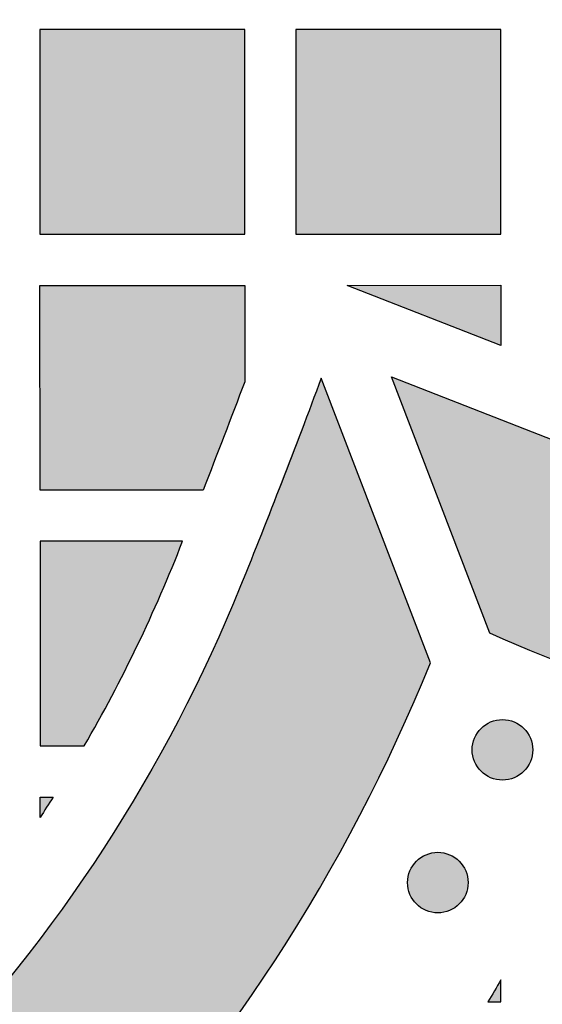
# Model space of a CAD drawing. Header units: millimetres. Extents: x -3873 to -97, y 912 to 4165.
# Tile 100 of 256: x -3283 to -3253, y 1264 to 1321. Entities that reach past the tile are written whole.
import ezdxf

# ---------------------------------------------------------------- set-up
doc = ezdxf.new("R2010")
doc.units = ezdxf.units.MM
doc.layers.add('pattern', color=7, linetype='Continuous', true_color=0x000000)

msp = doc.modelspace()

# ---------------------------------------------------------------- hatches: boundary and pattern name
at = {"layer": 'pattern'}
for points in [[(-3255.671, 1285.41), (-3261.426, 1300.434), (-3247.199, 1294.869), (-3244.691, 1293.935), (-3242.144, 1293.079), (-3239.562, 1292.304), (-3236.95, 1291.612), (-3234.31, 1291.004), (-3231.648, 1290.483), (-3228.967, 1290.049), (-3226.272, 1289.702), (-3223.567, 1289.445), (-3220.857, 1289.277), (-3218.145, 1289.198), (-3215.437, 1289.208), (-3212.736, 1289.306), (-3210.047, 1289.492), (-3207.374, 1289.765), (-3204.721, 1290.122), (-3203.727, 1290.283), (-3202.733, 1290.463), (-3201.74, 1290.664), (-3200.749, 1290.884), (-3199.76, 1291.125), (-3198.774, 1291.385), (-3197.792, 1291.666), (-3196.813, 1291.967), (-3195.839, 1292.288), (-3194.87, 1292.628), (-3193.907, 1292.988), (-3192.95, 1293.368), (-3192.001, 1293.767), (-3191.059, 1294.185), (-3190.125, 1294.622), (-3189.2, 1295.078), (-3188.284, 1295.552), (-3187.379, 1296.045), (-3186.483, 1296.555), (-3185.599, 1297.083), (-3184.725, 1297.627), (-3183.864, 1298.189), (-3183.015, 1298.767), (-3182.179, 1299.361), (-3181.357, 1299.97), (-3180.548, 1300.595), (-3179.753, 1301.234), (-3178.973, 1301.888), (-3178.207, 1302.555), (-3177.457, 1303.235), (-3176.722, 1303.928), (-3176.003, 1304.633), (-3175.298, 1305.352), (-3174.605, 1306.087), (-3173.925, 1306.837), (-3173.258, 1307.603), (-3172.605, 1308.384), (-3171.966, 1309.178), (-3171.341, 1309.988), (-3170.732, 1310.81), (-3170.138, 1311.646), (-3169.56, 1312.495), (-3168.999, 1313.357), (-3168.454, 1314.23), (-3167.927, 1315.114), (-3167.416, 1316.01), (-3166.924, 1316.916), (-3166.45, 1317.832), (-3165.994, 1318.757), (-3165.557, 1319.691), (-3165.139, 1320.633), (-3164.741, 1321.582), (-3164.361, 1322.539), (-3164.001, 1323.502), (-3163.661, 1324.471), (-3163.34, 1325.445), (-3163.04, 1326.424), (-3162.759, 1327.407), (-3162.499, 1328.393), (-3162.258, 1329.382), (-3162.038, 1330.373), (-3161.838, 1331.366), (-3161.657, 1332.359), (-3161.497, 1333.354), (-3161.14, 1336.006), (-3160.868, 1338.679), (-3160.682, 1341.368), (-3160.584, 1344.069), (-3160.575, 1346.778), (-3160.654, 1349.489), (-3160.823, 1352.2), (-3161.081, 1354.905), (-3161.427, 1357.6), (-3161.862, 1360.281), (-3162.384, 1362.943), (-3162.992, 1365.582), (-3163.684, 1368.194), (-3164.46, 1370.776), (-3165.316, 1373.323), (-3166.251, 1375.831), (-3171.818, 1390.057), (-3156.793, 1384.304), (-3156.127, 1382.778), (-3155.487, 1381.236), (-3154.873, 1379.68), (-3154.285, 1378.109), (-3153.724, 1376.526), (-3153.19, 1374.93), (-3152.684, 1373.323), (-3152.207, 1371.704), (-3151.757, 1370.075), (-3151.336, 1368.436), (-3150.944, 1366.789), (-3150.582, 1365.133), (-3150.249, 1363.47), (-3149.945, 1361.801), (-3149.672, 1360.126), (-3149.428, 1358.445), (-3149.215, 1356.761), (-3149.032, 1355.074), (-3148.879, 1353.384), (-3148.757, 1351.693), (-3148.665, 1350), (-3148.603, 1348.308), (-3148.572, 1346.616), (-3148.571, 1344.926), (-3148.6, 1343.239), (-3148.659, 1341.554), (-3148.748, 1339.874), (-3148.866, 1338.198), (-3149.014, 1336.528), (-3149.191, 1334.865), (-3149.397, 1333.208), (-3149.632, 1331.559), (-3149.83, 1330.333), (-3150.052, 1329.108), (-3150.299, 1327.884), (-3150.57, 1326.662), (-3150.867, 1325.443), (-3151.188, 1324.227), (-3151.534, 1323.015), (-3151.905, 1321.808), (-3152.3, 1320.607), (-3152.719, 1319.413), (-3153.163, 1318.225), (-3153.631, 1317.046), (-3154.123, 1315.875), (-3154.638, 1314.714), (-3155.177, 1313.562), (-3155.739, 1312.422), (-3156.323, 1311.293), (-3156.93, 1310.176), (-3157.559, 1309.071), (-3158.21, 1307.981), (-3158.881, 1306.904), (-3159.573, 1305.842), (-3160.286, 1304.796), (-3161.018, 1303.765), (-3161.769, 1302.75), (-3162.539, 1301.753), (-3163.327, 1300.773), (-3164.133, 1299.81), (-3164.955, 1298.866), (-3165.794, 1297.941), (-3166.648, 1297.035), (-3167.517, 1296.149), (-3168.403, 1295.279), (-3169.309, 1294.425), (-3170.234, 1293.586), (-3171.178, 1292.764), (-3172.14, 1291.958), (-3173.12, 1291.17), (-3174.118, 1290.4), (-3175.132, 1289.648), (-3176.163, 1288.916), (-3177.209, 1288.203), (-3178.271, 1287.511), (-3179.348, 1286.839), (-3180.438, 1286.189), (-3181.542, 1285.559), (-3182.659, 1284.952), (-3183.788, 1284.368), (-3184.929, 1283.806), (-3186.08, 1283.267), (-3187.241, 1282.751), (-3188.412, 1282.259), (-3189.592, 1281.791), (-3190.779, 1281.347), (-3191.974, 1280.927), (-3193.174, 1280.532), (-3194.381, 1280.161), (-3195.593, 1279.815), (-3196.809, 1279.494), (-3198.028, 1279.197), (-3199.25, 1278.925), (-3200.474, 1278.678), (-3201.699, 1278.455), (-3202.925, 1278.258), (-3204.574, 1278.023), (-3206.23, 1277.817), (-3207.894, 1277.639), (-3209.564, 1277.491), (-3211.239, 1277.372), (-3212.92, 1277.283), (-3214.604, 1277.224), (-3216.292, 1277.195), (-3217.982, 1277.195), (-3219.673, 1277.226), (-3221.366, 1277.288), (-3223.058, 1277.379), (-3224.75, 1277.501), (-3226.439, 1277.654), (-3228.127, 1277.837), (-3229.811, 1278.05), (-3231.491, 1278.293), (-3233.166, 1278.566), (-3234.836, 1278.869), (-3236.499, 1279.202), (-3238.154, 1279.564), (-3239.802, 1279.956), (-3241.441, 1280.376), (-3243.07, 1280.826), (-3244.689, 1281.303), (-3246.296, 1281.809), (-3247.892, 1282.342), (-3249.476, 1282.903), (-3251.046, 1283.491), (-3252.602, 1284.105), (-3254.144, 1284.744)], [(-3282.035, 1320.802), (-3282.034, 1308.802), (-3270.034, 1308.803), (-3270.035, 1320.803)], [(-3255.035, 1320.804), (-3267.035, 1320.803), (-3267.034, 1308.803), (-3255.035, 1308.804)], [(-3270.034, 1300.156), (-3272.477, 1293.803), (-3282.033, 1293.802), (-3282.034, 1305.802), (-3270.034, 1305.803)], [(-3255.034, 1302.283), (-3264.034, 1305.803), (-3255.034, 1305.804)], [(-3300.98, 1235.74), (-3299.565, 1236.481), (-3298.164, 1237.251), (-3296.777, 1238.052), (-3295.406, 1238.881), (-3294.051, 1239.74), (-3292.713, 1240.627), (-3291.393, 1241.541), (-3290.092, 1242.484), (-3288.811, 1243.452), (-3287.55, 1244.447), (-3286.311, 1245.468), (-3285.094, 1246.513), (-3283.9, 1247.582), (-3282.729, 1248.674), (-3281.583, 1249.789), (-3280.461, 1250.925), (-3278.783, 1252.703), (-3277.145, 1254.524), (-3275.547, 1256.387), (-3273.993, 1258.29), (-3272.483, 1260.232), (-3271.019, 1262.212), (-3269.602, 1264.227), (-3268.233, 1266.277), (-3266.914, 1268.359), (-3265.646, 1270.471), (-3264.43, 1272.612), (-3263.266, 1274.78), (-3262.157, 1276.972), (-3261.101, 1279.188), (-3260.101, 1281.424), (-3259.156, 1283.678), (-3265.549, 1300.368), (-3270.278, 1288.184), (-3271.112, 1286.193), (-3271.995, 1284.219), (-3272.927, 1282.263), (-3273.907, 1280.327), (-3274.934, 1278.414), (-3276.008, 1276.523), (-3277.128, 1274.658), (-3278.292, 1272.82), (-3279.5, 1271.011), (-3280.752, 1269.231), (-3282.044, 1267.483), (-3283.378, 1265.768), (-3284.75, 1264.088), (-3286.16, 1262.443), (-3287.607, 1260.836), (-3289.088, 1259.266), (-3290.037, 1258.305), (-3291.006, 1257.363), (-3291.995, 1256.439), (-3293.005, 1255.536), (-3294.034, 1254.652), (-3295.082, 1253.79), (-3296.147, 1252.948), (-3297.23, 1252.129), (-3298.33, 1251.333), (-3299.446, 1250.56), (-3300.577, 1249.81), (-3301.723, 1249.084), (-3302.882, 1248.383), (-3304.055, 1247.706), (-3305.239, 1247.055), (-3306.435, 1246.429), (-3307.709, 1245.802), (-3309.005, 1245.211), (-3310.32, 1244.656), (-3311.655, 1244.14), (-3313.007, 1243.662), (-3314.373, 1243.224), (-3315.754, 1242.827), (-3317.146, 1242.47), (-3318.548, 1242.155), (-3319.959, 1241.881), (-3321.375, 1241.649), (-3322.796, 1241.46), (-3324.219, 1241.313), (-3325.643, 1241.208), (-3327.066, 1241.145), (-3328.486, 1241.124), (-3329.905, 1241.146), (-3331.328, 1241.21), (-3332.752, 1241.316), (-3334.175, 1241.464), (-3335.596, 1241.655), (-3337.012, 1241.888), (-3338.422, 1242.162), (-3339.824, 1242.479), (-3341.216, 1242.837), (-3342.596, 1243.236), (-3343.963, 1243.675), (-3345.314, 1244.153), (-3346.648, 1244.671), (-3347.964, 1245.226), (-3349.259, 1245.818), (-3350.532, 1246.446), (-3351.728, 1247.073), (-3352.912, 1247.725), (-3354.084, 1248.403), (-3355.242, 1249.105), (-3356.388, 1249.832), (-3357.518, 1250.583), (-3358.633, 1251.357), (-3359.732, 1252.154), (-3360.815, 1252.974), (-3361.88, 1253.816), (-3362.927, 1254.679), (-3363.955, 1255.564), (-3364.964, 1256.468), (-3365.953, 1257.392), (-3366.921, 1258.336), (-3367.869, 1259.297), (-3369.349, 1260.868), (-3370.795, 1262.477), (-3372.204, 1264.122), (-3373.575, 1265.804), (-3374.906, 1267.52), (-3376.198, 1269.269), (-3377.447, 1271.049), (-3378.654, 1272.86), (-3379.817, 1274.699), (-3380.935, 1276.565), (-3382.008, 1278.456), (-3383.033, 1280.371), (-3384.012, 1282.307), (-3384.942, 1284.264), (-3385.824, 1286.239), (-3386.656, 1288.23), (-3391.376, 1300.417), (-3397.782, 1283.733), (-3396.839, 1281.478), (-3395.84, 1279.241), (-3394.787, 1277.025), (-3393.679, 1274.831), (-3392.517, 1272.663), (-3391.302, 1270.521), (-3390.036, 1268.407), (-3388.719, 1266.324), (-3387.352, 1264.274), (-3385.936, 1262.257), (-3384.474, 1260.276), (-3382.965, 1258.333), (-3381.412, 1256.428), (-3379.816, 1254.564), (-3378.179, 1252.742), (-3376.503, 1250.963), (-3375.382, 1249.826), (-3374.236, 1248.71), (-3373.067, 1247.617), (-3371.873, 1246.547), (-3370.657, 1245.501), (-3369.419, 1244.48), (-3368.159, 1243.484), (-3366.879, 1242.514), (-3365.578, 1241.571), (-3364.259, 1240.655), (-3362.922, 1239.767), (-3361.568, 1238.907), (-3360.197, 1238.077), (-3358.811, 1237.275), (-3357.41, 1236.504), (-3355.996, 1235.762), (-3354.408, 1234.979), (-3352.792, 1234.24), (-3351.15, 1233.547), (-3349.486, 1232.902), (-3347.8, 1232.305), (-3346.095, 1231.757), (-3344.373, 1231.26), (-3342.637, 1230.813), (-3340.888, 1230.418), (-3339.128, 1230.076), (-3337.361, 1229.786), (-3335.589, 1229.548), (-3333.813, 1229.363), (-3332.037, 1229.231), (-3330.262, 1229.152), (-3328.491, 1229.124), (-3326.719, 1229.15), (-3324.944, 1229.228), (-3323.168, 1229.359), (-3321.392, 1229.542), (-3319.619, 1229.779), (-3317.852, 1230.067), (-3316.092, 1230.409), (-3314.343, 1230.802), (-3312.606, 1231.247), (-3310.884, 1231.743), (-3309.178, 1232.289), (-3307.492, 1232.885), (-3305.827, 1233.529), (-3304.185, 1234.221), (-3302.569, 1234.958)], [(-3279.445, 1278.802), (-3278.625, 1280.251), (-3277.832, 1281.716), (-3277.067, 1283.196), (-3276.33, 1284.691), (-3275.623, 1286.2), (-3274.944, 1287.723), (-3274.296, 1289.257), (-3273.678, 1290.803), (-3282.033, 1290.802), (-3282.032, 1278.802)], [(-3256.187, 1277.32), (-3256.159, 1277.293), (-3256.13, 1277.266), (-3256.1, 1277.239), (-3256.07, 1277.213), (-3256.038, 1277.187), (-3256.006, 1277.162), (-3255.972, 1277.137), (-3255.938, 1277.113), (-3255.903, 1277.09), (-3255.867, 1277.067), (-3255.831, 1277.045), (-3255.794, 1277.024), (-3255.756, 1277.003), (-3255.717, 1276.983), (-3255.678, 1276.965), (-3255.637, 1276.947), (-3255.597, 1276.93), (-3255.555, 1276.914), (-3255.513, 1276.898), (-3255.471, 1276.884), (-3255.428, 1276.871), (-3255.384, 1276.859), (-3255.341, 1276.848), (-3255.296, 1276.838), (-3255.252, 1276.83), (-3255.207, 1276.822), (-3255.161, 1276.816), (-3255.116, 1276.81), (-3255.07, 1276.806), (-3255.025, 1276.803), (-3254.979, 1276.801), (-3254.933, 1276.801), (-3254.887, 1276.801), (-3254.841, 1276.803), (-3254.795, 1276.806), (-3254.749, 1276.81), (-3254.704, 1276.816), (-3254.659, 1276.822), (-3254.614, 1276.83), (-3254.569, 1276.838), (-3254.525, 1276.848), (-3254.481, 1276.859), (-3254.437, 1276.871), (-3254.395, 1276.884), (-3254.352, 1276.898), (-3254.31, 1276.914), (-3254.269, 1276.93), (-3254.228, 1276.947), (-3254.188, 1276.965), (-3254.148, 1276.984), (-3254.11, 1277.003), (-3254.072, 1277.024), (-3254.034, 1277.045), (-3253.998, 1277.067), (-3253.962, 1277.09), (-3253.927, 1277.113), (-3253.893, 1277.137), (-3253.86, 1277.162), (-3253.828, 1277.187), (-3253.796, 1277.213), (-3253.765, 1277.239), (-3253.735, 1277.266), (-3253.706, 1277.293), (-3253.678, 1277.321), (-3253.651, 1277.349), (-3253.623, 1277.378), (-3253.597, 1277.408), (-3253.57, 1277.438), (-3253.545, 1277.47), (-3253.52, 1277.502), (-3253.495, 1277.536), (-3253.471, 1277.57), (-3253.447, 1277.605), (-3253.425, 1277.64), (-3253.403, 1277.677), (-3253.381, 1277.714), (-3253.361, 1277.752), (-3253.341, 1277.791), (-3253.322, 1277.83), (-3253.304, 1277.87), (-3253.287, 1277.911), (-3253.271, 1277.953), (-3253.256, 1277.994), (-3253.242, 1278.037), (-3253.229, 1278.08), (-3253.217, 1278.123), (-3253.206, 1278.167), (-3253.196, 1278.212), (-3253.187, 1278.256), (-3253.18, 1278.301), (-3253.173, 1278.346), (-3253.168, 1278.392), (-3253.164, 1278.438), (-3253.161, 1278.483), (-3253.159, 1278.529), (-3253.159, 1278.575), (-3253.159, 1278.621), (-3253.161, 1278.667), (-3253.164, 1278.713), (-3253.168, 1278.758), (-3253.173, 1278.804), (-3253.18, 1278.849), (-3253.187, 1278.894), (-3253.196, 1278.939), (-3253.206, 1278.983), (-3253.217, 1279.027), (-3253.229, 1279.07), (-3253.242, 1279.113), (-3253.256, 1279.156), (-3253.271, 1279.198), (-3253.288, 1279.239), (-3253.305, 1279.28), (-3253.323, 1279.32), (-3253.341, 1279.359), (-3253.361, 1279.398), (-3253.382, 1279.436), (-3253.403, 1279.473), (-3253.425, 1279.51), (-3253.448, 1279.546), (-3253.471, 1279.581), (-3253.495, 1279.615), (-3253.52, 1279.648), (-3253.545, 1279.68), (-3253.571, 1279.712), (-3253.597, 1279.743), (-3253.624, 1279.773), (-3253.651, 1279.802), (-3253.678, 1279.83), (-3253.706, 1279.857), (-3253.736, 1279.884), (-3253.765, 1279.911), (-3253.796, 1279.937), (-3253.828, 1279.963), (-3253.86, 1279.988), (-3253.893, 1280.013), (-3253.928, 1280.037), (-3253.963, 1280.06), (-3253.998, 1280.083), (-3254.035, 1280.105), (-3254.072, 1280.127), (-3254.11, 1280.147), (-3254.149, 1280.167), (-3254.188, 1280.185), (-3254.228, 1280.203), (-3254.269, 1280.22), (-3254.31, 1280.237), (-3254.352, 1280.252), (-3254.395, 1280.266), (-3254.438, 1280.279), (-3254.481, 1280.291), (-3254.525, 1280.302), (-3254.569, 1280.312), (-3254.614, 1280.32), (-3254.659, 1280.328), (-3254.704, 1280.335), (-3254.75, 1280.34), (-3254.795, 1280.344), (-3254.841, 1280.347), (-3254.887, 1280.349), (-3254.933, 1280.349), (-3254.979, 1280.349), (-3255.025, 1280.347), (-3255.071, 1280.344), (-3255.116, 1280.34), (-3255.162, 1280.335), (-3255.207, 1280.328), (-3255.252, 1280.32), (-3255.297, 1280.312), (-3255.341, 1280.302), (-3255.385, 1280.291), (-3255.428, 1280.279), (-3255.471, 1280.266), (-3255.514, 1280.252), (-3255.556, 1280.236), (-3255.597, 1280.22), (-3255.638, 1280.203), (-3255.678, 1280.185), (-3255.717, 1280.167), (-3255.756, 1280.147), (-3255.794, 1280.126), (-3255.831, 1280.105), (-3255.868, 1280.083), (-3255.903, 1280.06), (-3255.938, 1280.037), (-3255.972, 1280.013), (-3256.006, 1279.988), (-3256.038, 1279.963), (-3256.07, 1279.937), (-3256.101, 1279.911), (-3256.13, 1279.884), (-3256.159, 1279.857), (-3256.188, 1279.83), (-3256.215, 1279.801), (-3256.242, 1279.772), (-3256.269, 1279.742), (-3256.295, 1279.712), (-3256.321, 1279.68), (-3256.346, 1279.648), (-3256.371, 1279.614), (-3256.395, 1279.58), (-3256.418, 1279.545), (-3256.441, 1279.51), (-3256.463, 1279.473), (-3256.484, 1279.436), (-3256.505, 1279.398), (-3256.524, 1279.359), (-3256.543, 1279.32), (-3256.561, 1279.28), (-3256.578, 1279.239), (-3256.594, 1279.198), (-3256.609, 1279.156), (-3256.624, 1279.113), (-3256.637, 1279.07), (-3256.649, 1279.027), (-3256.66, 1278.983), (-3256.67, 1278.938), (-3256.678, 1278.894), (-3256.686, 1278.849), (-3256.692, 1278.804), (-3256.698, 1278.758), (-3256.702, 1278.712), (-3256.705, 1278.667), (-3256.707, 1278.621), (-3256.707, 1278.575), (-3256.707, 1278.529), (-3256.705, 1278.483), (-3256.702, 1278.437), (-3256.698, 1278.392), (-3256.692, 1278.346), (-3256.686, 1278.301), (-3256.678, 1278.256), (-3256.669, 1278.211), (-3256.66, 1278.167), (-3256.649, 1278.123), (-3256.637, 1278.08), (-3256.624, 1278.037), (-3256.609, 1277.994), (-3256.594, 1277.952), (-3256.578, 1277.911), (-3256.561, 1277.87), (-3256.543, 1277.83), (-3256.524, 1277.791), (-3256.505, 1277.752), (-3256.484, 1277.714), (-3256.463, 1277.677), (-3256.441, 1277.64), (-3256.418, 1277.604), (-3256.395, 1277.57), (-3256.371, 1277.535), (-3256.346, 1277.502), (-3256.321, 1277.47), (-3256.295, 1277.438), (-3256.269, 1277.407), (-3256.242, 1277.377), (-3256.215, 1277.348)], [(-3282.031, 1274.618), (-3282.032, 1275.802), (-3281.266, 1275.802)], [(-3259.977, 1269.541), (-3259.949, 1269.514), (-3259.92, 1269.486), (-3259.89, 1269.46), (-3259.859, 1269.433), (-3259.828, 1269.408), (-3259.795, 1269.382), (-3259.762, 1269.358), (-3259.728, 1269.334), (-3259.693, 1269.31), (-3259.657, 1269.288), (-3259.621, 1269.266), (-3259.583, 1269.244), (-3259.545, 1269.224), (-3259.507, 1269.204), (-3259.467, 1269.185), (-3259.427, 1269.167), (-3259.386, 1269.15), (-3259.345, 1269.134), (-3259.303, 1269.119), (-3259.26, 1269.105), (-3259.218, 1269.092), (-3259.174, 1269.08), (-3259.13, 1269.069), (-3259.086, 1269.059), (-3259.041, 1269.05), (-3258.996, 1269.043), (-3258.951, 1269.036), (-3258.906, 1269.031), (-3258.86, 1269.027), (-3258.814, 1269.024), (-3258.768, 1269.022), (-3258.722, 1269.022), (-3258.676, 1269.022), (-3258.63, 1269.024), (-3258.585, 1269.027), (-3258.539, 1269.031), (-3258.494, 1269.036), (-3258.448, 1269.043), (-3258.403, 1269.05), (-3258.359, 1269.059), (-3258.314, 1269.069), (-3258.271, 1269.08), (-3258.227, 1269.092), (-3258.184, 1269.105), (-3258.142, 1269.119), (-3258.1, 1269.134), (-3258.058, 1269.151), (-3258.018, 1269.168), (-3257.977, 1269.185), (-3257.938, 1269.204), (-3257.899, 1269.224), (-3257.861, 1269.245), (-3257.824, 1269.266), (-3257.788, 1269.288), (-3257.752, 1269.311), (-3257.717, 1269.334), (-3257.683, 1269.358), (-3257.65, 1269.383), (-3257.617, 1269.408), (-3257.585, 1269.434), (-3257.555, 1269.46), (-3257.525, 1269.487), (-3257.496, 1269.514), (-3257.468, 1269.541), (-3257.44, 1269.569), (-3257.413, 1269.599), (-3257.386, 1269.628), (-3257.36, 1269.659), (-3257.334, 1269.691), (-3257.309, 1269.723), (-3257.284, 1269.756), (-3257.26, 1269.791), (-3257.237, 1269.826), (-3257.214, 1269.861), (-3257.192, 1269.898), (-3257.171, 1269.935), (-3257.15, 1269.973), (-3257.131, 1270.012), (-3257.112, 1270.051), (-3257.094, 1270.091), (-3257.077, 1270.132), (-3257.061, 1270.173), (-3257.046, 1270.215), (-3257.032, 1270.258), (-3257.019, 1270.301), (-3257.007, 1270.344), (-3256.996, 1270.388), (-3256.986, 1270.432), (-3256.977, 1270.477), (-3256.969, 1270.522), (-3256.963, 1270.567), (-3256.958, 1270.613), (-3256.953, 1270.658), (-3256.95, 1270.704), (-3256.949, 1270.75), (-3256.948, 1270.796), (-3256.949, 1270.842), (-3256.951, 1270.888), (-3256.953, 1270.934), (-3256.958, 1270.979), (-3256.963, 1271.025), (-3256.969, 1271.07), (-3256.977, 1271.115), (-3256.986, 1271.16), (-3256.996, 1271.204), (-3257.007, 1271.248), (-3257.019, 1271.291), (-3257.032, 1271.334), (-3257.046, 1271.377), (-3257.061, 1271.419), (-3257.077, 1271.46), (-3257.094, 1271.501), (-3257.112, 1271.541), (-3257.131, 1271.58), (-3257.151, 1271.619), (-3257.171, 1271.657), (-3257.192, 1271.694), (-3257.214, 1271.731), (-3257.237, 1271.766), (-3257.261, 1271.801), (-3257.285, 1271.835), (-3257.309, 1271.869), (-3257.334, 1271.901), (-3257.36, 1271.933), (-3257.386, 1271.964), (-3257.413, 1271.993), (-3257.44, 1272.022), (-3257.468, 1272.051), (-3257.496, 1272.078), (-3257.525, 1272.105), (-3257.555, 1272.132), (-3257.586, 1272.158), (-3257.617, 1272.184), (-3257.65, 1272.209), (-3257.683, 1272.234), (-3257.717, 1272.258), (-3257.752, 1272.281), (-3257.788, 1272.304), (-3257.824, 1272.326), (-3257.862, 1272.347), (-3257.9, 1272.368), (-3257.938, 1272.387), (-3257.978, 1272.406), (-3258.018, 1272.424), (-3258.059, 1272.441), (-3258.1, 1272.457), (-3258.142, 1272.472), (-3258.184, 1272.487), (-3258.227, 1272.5), (-3258.271, 1272.512), (-3258.315, 1272.523), (-3258.359, 1272.533), (-3258.404, 1272.541), (-3258.449, 1272.549), (-3258.494, 1272.555), (-3258.539, 1272.561), (-3258.585, 1272.565), (-3258.631, 1272.568), (-3258.677, 1272.57), (-3258.723, 1272.57), (-3258.768, 1272.57), (-3258.814, 1272.568), (-3258.86, 1272.565), (-3258.906, 1272.561), (-3258.951, 1272.555), (-3258.997, 1272.549), (-3259.041, 1272.541), (-3259.086, 1272.532), (-3259.13, 1272.523), (-3259.174, 1272.512), (-3259.218, 1272.5), (-3259.261, 1272.486), (-3259.303, 1272.472), (-3259.345, 1272.457), (-3259.387, 1272.441), (-3259.427, 1272.424), (-3259.467, 1272.406), (-3259.507, 1272.387), (-3259.546, 1272.368), (-3259.584, 1272.347), (-3259.621, 1272.326), (-3259.657, 1272.304), (-3259.693, 1272.281), (-3259.728, 1272.258), (-3259.762, 1272.234), (-3259.795, 1272.209), (-3259.828, 1272.184), (-3259.859, 1272.158), (-3259.89, 1272.132), (-3259.92, 1272.105), (-3259.949, 1272.078), (-3259.977, 1272.05), (-3260.005, 1272.022), (-3260.032, 1271.993), (-3260.059, 1271.963), (-3260.085, 1271.933), (-3260.111, 1271.901), (-3260.136, 1271.868), (-3260.16, 1271.835), (-3260.184, 1271.801), (-3260.208, 1271.766), (-3260.231, 1271.73), (-3260.253, 1271.694), (-3260.274, 1271.657), (-3260.294, 1271.619), (-3260.314, 1271.58), (-3260.333, 1271.541), (-3260.351, 1271.5), (-3260.368, 1271.46), (-3260.384, 1271.418), (-3260.399, 1271.376), (-3260.413, 1271.334), (-3260.426, 1271.291), (-3260.438, 1271.247), (-3260.449, 1271.204), (-3260.459, 1271.159), (-3260.468, 1271.115), (-3260.475, 1271.07), (-3260.482, 1271.024), (-3260.487, 1270.979), (-3260.491, 1270.933), (-3260.494, 1270.888), (-3260.496, 1270.842), (-3260.497, 1270.796), (-3260.496, 1270.75), (-3260.494, 1270.704), (-3260.491, 1270.658), (-3260.487, 1270.612), (-3260.482, 1270.567), (-3260.475, 1270.522), (-3260.468, 1270.477), (-3260.459, 1270.432), (-3260.449, 1270.388), (-3260.438, 1270.344), (-3260.426, 1270.3), (-3260.413, 1270.257), (-3260.399, 1270.215), (-3260.384, 1270.173), (-3260.368, 1270.132), (-3260.351, 1270.091), (-3260.333, 1270.051), (-3260.314, 1270.011), (-3260.294, 1269.973), (-3260.274, 1269.935), (-3260.252, 1269.897), (-3260.23, 1269.861), (-3260.208, 1269.825), (-3260.184, 1269.79), (-3260.16, 1269.756), (-3260.136, 1269.723), (-3260.11, 1269.691), (-3260.085, 1269.659), (-3260.058, 1269.628), (-3260.032, 1269.598), (-3260.004, 1269.569)], [(-3255.031, 1265.09), (-3255.781, 1263.804), (-3255.031, 1263.804)]]:
    msp.add_hatch(color=256, dxfattribs=at).paths.add_polyline_path(points, flags=0)

# ---------------------------------------------------------------- linework, layer by layer
msp.add_line((-3259.156, 1283.678), (-3265.549, 1300.368), dxfattribs=at)
for points in [[(-3282.035, 1320.802), (-3282.034, 1308.802), (-3270.034, 1308.803), (-3270.035, 1320.803)], [(-3255.035, 1320.804), (-3267.035, 1320.803), (-3267.034, 1308.803), (-3255.035, 1308.804)], [(-3255.034, 1302.283), (-3264.034, 1305.803), (-3255.034, 1305.804)]]:
    msp.add_lwpolyline(points, close=True, dxfattribs=at)
for points in [[(-3272.477, 1293.803), (-3282.033, 1293.802), (-3282.034, 1305.802), (-3270.034, 1305.803), (-3270.034, 1300.156)], [(-3255.671, 1285.41), (-3261.426, 1300.434), (-3247.199, 1294.869)], [(-3273.678, 1290.803), (-3282.033, 1290.802), (-3282.032, 1278.802), (-3279.445, 1278.802)], [(-3282.031, 1274.618), (-3282.032, 1275.802), (-3281.266, 1275.802)], [(-3255.781, 1263.804), (-3255.031, 1263.804), (-3255.031, 1265.09)]]:
    msp.add_lwpolyline(points, dxfattribs=at)
for centre in [(-3254.933, 1278.575), (-3258.722, 1270.796)]:
    msp.add_circle(centre, 1.774, dxfattribs=at)
at = {"layer": 'pattern', "extrusion": (0, 0, -1)}
for centre, radius, start, end in [((3683.947, 1455.758), 446.322, 200.37465, 202.05245), ((3684.083, 1455.758), 442.322, 200.59647, 201.4782), ((3354.134, 1322.153), 90.475, 202.05245, 224.03356), ((3217.093, 1371.842), 94.651, 261.39124, 294.05306), ((3354.269, 1322.153), 86.475, 212.41223, 213.34629), ((3354.269, 1322.153), 114.475, 209.89943, 210.64454)]:
    msp.add_arc(centre, radius, start, end, dxfattribs=at)
at = {"layer": 'pattern'}
for centre, radius, start, end in [((-3354.269, 1322.153), 86.475, 329.91324, 338.74377), ((-3354.134, 1322.153), 102.475, 315.96644, 337.94755)]:
    msp.add_arc(centre, radius, start, end, dxfattribs=at)

doc.saveas('drawing.dxf')
